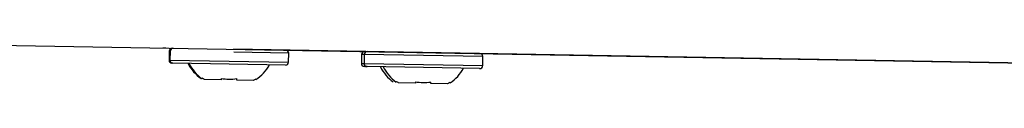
# Model space of a CAD drawing. Header units: millimetres. Extents: x -203 to 471, y -207 to 525.
# Tile 79 of 106: x 347.77 to 380.56, y 70.4 to 71.72. Entities that reach past the tile are written whole.
import ezdxf

# ---------------------------------------------------------------- set-up
doc = ezdxf.new("R2010")
doc.units = ezdxf.units.MM

msp = doc.modelspace()

# ---------------------------------------------------------------- linework, layer by layer
at = {"color": 7, "linetype": 'Continuous', "lineweight": 25}
for p, q in [((345.192, 71.721), (407.152, 70.64)), ((352.631, 71.591), (352.539, 71.593)), ((352.747, 71.489), (352.742, 71.189)), ((402.385, 70.723), (354.885, 71.552)), ((352.742, 71.189), (352.773, 71.189)), ((352.779, 71.489), (352.773, 71.189)), ((352.773, 71.189), (354.748, 71.154)), ((356.728, 71.42), (354.9, 71.451)), ((356.723, 71.12), (356.728, 71.42)), ((359.152, 71.377), (359.147, 71.077)), ((359.245, 71.376), (359.152, 71.377)), ((359.245, 71.376), (359.239, 71.076)), ((363.194, 71.307), (359.245, 71.376)), ((363.189, 71.007), (363.194, 71.307)), ((352.872, 71.087), (352.84, 71.087)), ((354.746, 71.054), (352.872, 71.087)), ((356.621, 71.021), (354.746, 71.054)), ((354.748, 71.154), (356.723, 71.12)), ((359.147, 71.077), (359.239, 71.076)), ((359.239, 71.076), (361.214, 71.041)), ((359.338, 70.974), (359.245, 70.976)), ((361.212, 70.941), (359.338, 70.974)), ((363.087, 70.909), (361.212, 70.941)), ((361.214, 71.041), (363.189, 71.007)), ((354.48, 70.532), (353.923, 70.542)), ((355.551, 70.514), (354.995, 70.523)), ((355.627, 70.562), (355.635, 70.544)), ((360.946, 70.42), (360.389, 70.429)), ((362.017, 70.401), (361.461, 70.411)), ((362.093, 70.449), (362.101, 70.431))]:
    msp.add_line(p, q, dxfattribs=at)
for centre, radius, start, end in [((352.847, 71.487), 0.1, 89, 179), ((352.879, 71.487), 0.1, 89, 179), ((356.628, 71.421), 0.1, 359, 89), ((352.842, 71.187), 0.1, 179, 269), ((352.873, 71.187), 0.1, 179, 269), ((359.252, 71.376), 0.1, 89, 179), ((359.345, 71.374), 0.1, 89, 179), ((363.094, 71.308), 0.1, 359, 89), ((354.645, 71.725), 1.423, 207.0298, 233.9248), ((354.676, 71.724), 1.423, 207.0298, 233.9248), ((354.84, 71.721), 1.423, 304.0593, 330.9702), ((356.623, 71.121), 0.1, 269, 359), ((359.247, 71.076), 0.1, 179, 269), ((359.339, 71.074), 0.1, 179, 269), ((361.05, 71.613), 1.423, 207.0298, 233.9248), ((361.142, 71.611), 1.423, 207.0298, 233.9248), ((361.306, 71.608), 1.423, 304.0593, 330.9702), ((363.089, 71.009), 0.1, 269, 359)]:
    msp.add_arc(centre, radius, start, end, dxfattribs=at)
for points in [[(353.84, 70.575), (353.84, 70.575), (353.836, 70.568), (353.843, 70.581), (353.849, 70.593)], [(360.306, 70.462), (360.306, 70.462), (360.302, 70.455), (360.309, 70.468), (360.315, 70.48)]]:
    msp.add_open_spline(points, degree=3, knots=[0, 0, 0, 0, 0.081816, 1, 1, 1, 1], dxfattribs=at)
for points in [[(353.923, 70.542), (353.898, 70.558), (353.873, 70.575), (353.849, 70.593)], [(354.48, 70.582), (354.649, 70.553), (354.825, 70.55), (354.995, 70.573)], [(354.48, 70.582), (354.48, 70.565), (354.48, 70.548), (354.48, 70.532)], [(354.995, 70.523), (354.995, 70.539), (354.995, 70.556), (354.995, 70.573)], [(355.627, 70.562), (355.602, 70.545), (355.577, 70.529), (355.551, 70.514)], [(360.389, 70.429), (360.364, 70.445), (360.339, 70.462), (360.315, 70.48)], [(360.947, 70.469), (360.946, 70.452), (360.946, 70.435), (360.946, 70.42)], [(360.947, 70.469), (361.115, 70.44), (361.292, 70.437), (361.461, 70.46)], [(361.461, 70.411), (361.461, 70.426), (361.461, 70.443), (361.461, 70.46)], [(362.093, 70.449), (362.068, 70.432), (362.043, 70.416), (362.017, 70.401)]]:
    msp.add_open_spline(points, degree=3, dxfattribs=at)

doc.saveas('drawing.dxf')
